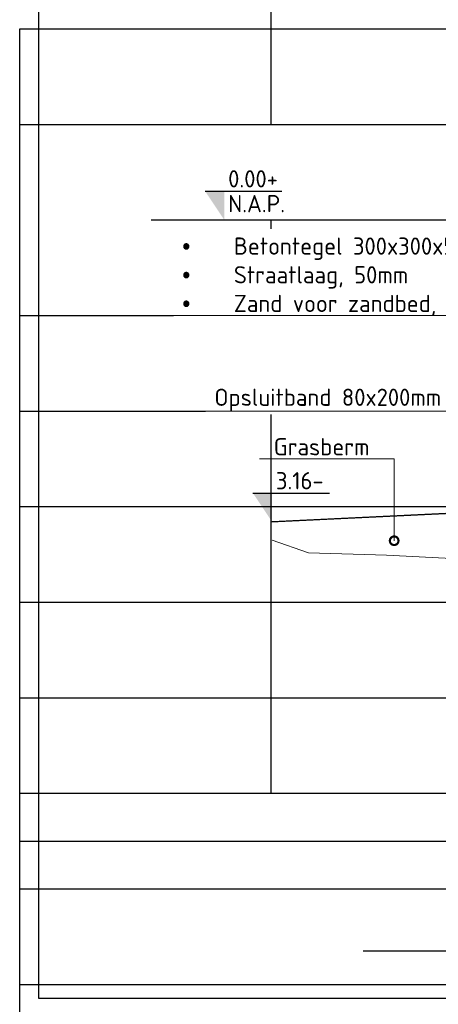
# Model space of a CAD drawing. Header units: millimetres. Extents: x 115999 to 116291, y 477119 to 477297.
# Tile 24 of 45: x 115999.29 to 116003.67, y 477263.91 to 477274.21. Entities that reach past the tile are written whole.
import ezdxf
from ezdxf import colors
from ezdxf.entities.mleader import LeaderData, LeaderLine
from ezdxf.math import Vec2, Vec3

# ---------------------------------------------------------------- set-up
doc = ezdxf.new("R2010")
doc.units = ezdxf.units.MM
doc.linetypes.add('AL-NAP_LIJN', pattern=[15.25, 12, -1.5, 0.25, -1.5])
doc.linetypes.add('XX-AFBREEK', pattern=[7, 4, -1, 1, -1])
for name, color, linetype, lineweight in [('B-WE-GW-MAAIVELD-GD', 93, 'Continuous', 18), ('X-XX-AL-AFBREEKLIJN-GD', 7, 'XX-AFBREEK', 25), ('X-XX-AL-DETAIL1-GD', 7, 'Continuous', 25), ('X-XX-AL-NAP-GD', 7, 'AL-NAP_LIJN', 25), ('X-XX-AL-PEILMAAT-SD', 7, 'Continuous', 25), ('X-XX-AL-VERWIJZING-T18', 7, 'Continuous', 18)]:
    doc.layers.add(name, color=color, linetype=linetype, lineweight=lineweight)
doc.layers.add('X-XX-AL-HULPLIJN-GD', color=205, linetype='Continuous', lineweight=25, plot=False)
doc.styles.add('NLCS-ISO', font='txt')
doc.styles.add('NLCS-ISO-ANNOTATIEF-T18', font='txt', dxfattribs={"height": 1.8})

# ---------------------------------------------------------------- blocks, each defined once
blk = doc.blocks.new('SAL-PEILMAAT_INFRACAD_R01-SOD')
blk.add_line((-2, 3), (6, 3))
blk.add_solid([(-2, 3), (0, 3), (0, 0)])
at = {"style": 'NLCS-ISO'}
for tag, p in [('...', (0.4, 3.4)), ('REF', (0.4, 0.8))]:
    blk.add_attdef(tag, p, '', height=1.8, dxfattribs=at)
blk = doc.blocks.new('_DotSmall')
at = {"color": 0, "linetype": 'ByBlock', "const_width": 0.5}
blk.add_lwpolyline([(-0.0625, 0, 1), (0.0625, 0, 1)], format="xyb", close=True, dxfattribs=at)
blk = doc.blocks.new('SAL-PEILMAAT_INFRACAD_H01-SOD')
blk.add_line((-2, 3), (6, 3))
blk.add_solid([(-2, 3), (0, 3), (0, 0)])
at = {"style": 'NLCS-ISO'}
blk.add_attdef('...', (0.4, 3.4), '', height=1.8, dxfattribs=at)

msp = doc.modelspace()

# ---------------------------------------------------------------- linework, layer by layer
at = {"layer": 'B-WE-GW-MAAIVELD-GD', "color": 93, "linetype": 'Continuous', "lineweight": 18}
msp.add_lwpolyline([(116001.934, 477268.766), (116002.314, 477268.634), (116003.132, 477268.611), (116007.624, 477268.378), (116008.997, 477268.396), (116013.635, 477268.484), (116014.666, 477268.592), (116017.792, 477268.817), (116018.349, 477268.845), (116018.411, 477268.872), (116018.673, 477268.86), (116018.706, 477268.864), (116018.713, 477268.859), (116018.759, 477268.865), (116018.761, 477268.865), (116019.558, 477268.97), (116020.633, 477268.992), (116024.665, 477269.083), (116025.092, 477269.097), (116026.423, 477269.104), (116027.196, 477269.113)], dxfattribs=at)
at = {"layer": 'X-XX-AL-AFBREEKLIJN-GD'}
msp.add_lwpolyline([(116001.925, 477266.118), (116001.925, 477279.508)], dxfattribs=at)
at = {"layer": 'X-XX-AL-DETAIL1-GD'}
for points in [[(116001.925, 477268.959), (116003.967, 477269.055)], [(116003.967, 477269.055), (116001.934, 477268.959)]]:
    msp.add_lwpolyline(points, dxfattribs=at)
at = {"layer": 'X-XX-AL-DETAIL1-GD', "flags": 128}
msp.add_lwpolyline([(116002.887, 477264.469), (116057.922, 477264.469)], dxfattribs=at)
at = {"layer": 'X-XX-AL-HULPLIJN-GD'}
for p, q in [((115999.293, 477273.118), (116062.943, 477273.118)), ((115999.293, 477271.118), (116062.247, 477271.118)), ((115999.293, 477270.118), (116062.97, 477270.118)), ((115999.293, 477269.118), (116028.918, 477269.118)), ((115999.293, 477268.118), (116063.031, 477268.118)), ((115999.293, 477267.118), (116060.836, 477267.118)), ((115999.293, 477266.118), (116028.918, 477266.118)), ((115999.293, 477265.618), (116028.918, 477265.618)), ((115999.293, 477265.118), (116028.918, 477265.118)), ((115999.293, 477265.118), (116028.918, 477265.118)), ((115999.293, 477264.118), (116028.918, 477264.118))]:
    msp.add_line(p, q, dxfattribs=at)
for points in [[(115999.493, 477274.434), (116060.049, 477274.434), (116060.049, 477263.969), (115999.493, 477263.969)], [(115999.293, 477274.118), (116060.452, 477274.118), (116060.452, 477262.514), (115999.293, 477262.514)]]:
    msp.add_lwpolyline(points, close=True, dxfattribs=at)
at = {"layer": 'X-XX-AL-NAP-GD'}
msp.add_line((116000.67, 477272.118), (116060.198, 477272.118), dxfattribs=at)

# ---------------------------------------------------------------- block references
at = {"layer": 'X-XX-AL-PEILMAAT-SD', "xscale": 0.1, "yscale": 0.1, "zscale": 0.1}
for name, p, values in [('SAL-PEILMAAT_INFRACAD_R01-SOD', (116001.434, 477272.118), {'...': '0.00+', 'REF': 'N.A.P.'}), ('SAL-PEILMAAT_INFRACAD_H01-SOD', (116001.934, 477268.959), {'...': '3.16-'})]:
    msp.add_blockref(name, p, dxfattribs=at).add_auto_attribs(values)

# ---------------------------------------------------------------- next in the draw order: leaders
at = {"layer": 'X-XX-AL-VERWIJZING-T18'}
ml = msp.add_multileader_mtext('Standard', dxfattribs=at)
ml.set_content('\\pxi-3,l3,t3;{\\fSymbol|b0|i0|c2|p18;·^I}Betontegel 300x300x50mm\\P{\\fSymbol|b0|i0|c2|p18;·^I}Straatlaag, 50mm\\P{\\fSymbol|b0|i0|c2|p18;·^I}Zand voor zandbed, 200mm ', color=256, style='NLCS-ISO-ANNOTATIEF-T18')
ml.set_leader_properties(color=256, linetype='ByLayer', lineweight=-1)
ml.set_arrow_properties(name='DOTSMALL')
ml.build(insert=Vec2(0, 0))
ml.multileader.update_dxf_attribs({"text_left_attachment_type": 5, "text_right_attachment_type": 5, "dogleg_length": 1.8, "arrow_head_size": 0.18, "scale": 0.1})
ctx = ml.context
ctx.base_point, ctx.scale, ctx.char_height, ctx.arrow_head_size, ctx.landing_gap_size, ctx.plane_origin = Vec3(116000.904, 477271.118), 0.1, 0.18, 0.18, 0.09, Vec3(116004.748, 477269.005)
ctx.left_attachment, ctx.right_attachment = 5, 5
notes = []
notes.append((ctx, [(0, (1, 1, 0), (116004.747, 477271.118), (-1, 0), 0.18, [(3, [(116004.747, 477268.762), (116004.747, 477268.932), (116004.747, 477268.99)], 0, [])])]))
ctx.mtext.insert, ctx.mtext.flow_direction = Vec3(116000.994, 477271.934), 5
ctx.mtext.has_bg_fill, ctx.mtext.bg_color, ctx.mtext.bg_scale_factor, ctx.mtext.bg_transparency, ctx.mtext.use_window_bg_color = 1, -1027028792, 1.5, 0, 1
for ctx, leaders in notes:
    for number, flags, end, landing, length, lines in leaders:
        leader = LeaderData()
        leader.index, (leader.has_last_leader_line, leader.has_dogleg_vector, leader.attachment_direction) = number, flags
        leader.last_leader_point, leader.dogleg_vector, leader.dogleg_length = Vec3(end), Vec3(landing), length
        for number, points, colour, breaks in lines:
            line = LeaderLine()
            line.index, line.vertices, line.color, line.breaks = number, Vec3.list(points), colors.encode_raw_color(colour), breaks
            leader.lines.append(line)
        ctx.leaders.append(leader)

# ---------------------------------------------------------------- next in the draw order: leaders
ml = msp.add_multileader_mtext('Standard', dxfattribs=at)
ml.set_content('Opsluitband 80x200mm', color=256, style='NLCS-ISO-ANNOTATIEF-T18')
ml.set_leader_properties(color=256, linetype='ByLayer', lineweight=-1)
ml.build(insert=Vec2(0, 0))
ml.multileader.update_dxf_attribs({"text_left_attachment_type": 5, "text_right_attachment_type": 5, "dogleg_length": 1.8, "arrow_head_size": 0.18, "scale": 0.1})
ctx = ml.context
ctx.base_point, ctx.scale, ctx.char_height, ctx.arrow_head_size, ctx.landing_gap_size, ctx.plane_origin = Vec3(116001.24, 477270.118), 0.1, 0.18, 0.18, 0.09, Vec3(116004.013, 477267.383)
ctx.left_attachment, ctx.right_attachment = 5, 5
notes = []
notes.append((ctx, [(0, (1, 1, 0), (116004.012, 477270.118), (-1, 0), 0.18, [(0, [(116004.012, 477268.97)], 0, [])])]))
ctx.mtext.insert, ctx.mtext.flow_direction = Vec3(116001.33, 477270.352), 5
ctx.mtext.has_bg_fill, ctx.mtext.bg_color, ctx.mtext.bg_scale_factor, ctx.mtext.bg_transparency, ctx.mtext.use_window_bg_color = 1, -1027028792, 1.5, 0, 1
for ctx, leaders in notes:
    for number, flags, end, landing, length, lines in leaders:
        leader = LeaderData()
        leader.index, (leader.has_last_leader_line, leader.has_dogleg_vector, leader.attachment_direction) = number, flags
        leader.last_leader_point, leader.dogleg_vector, leader.dogleg_length = Vec3(end), Vec3(landing), length
        for number, points, colour, breaks in lines:
            line = LeaderLine()
            line.index, line.vertices, line.color, line.breaks = number, Vec3.list(points), colors.encode_raw_color(colour), breaks
            leader.lines.append(line)
        ctx.leaders.append(leader)

# ---------------------------------------------------------------- next in the draw order: leaders
ml = msp.add_multileader_mtext('Standard', dxfattribs=at)
ml.set_content('Grasberm', color=256, style='NLCS-ISO-ANNOTATIEF-T18')
ml.set_leader_properties(color=256, linetype='ByLayer', lineweight=-1)
ml.set_arrow_properties(name='DOTSMALL')
ml.build(insert=Vec2(0, 0))
ml.multileader.update_dxf_attribs({"text_left_attachment_type": 5, "text_right_attachment_type": 5, "dogleg_length": 1.8, "arrow_head_size": 0.18, "scale": 0.1})
ctx = ml.context
ctx.base_point, ctx.scale, ctx.char_height, ctx.arrow_head_size, ctx.landing_gap_size, ctx.plane_origin = Vec3(116001.861, 477269.618), 0.1, 0.18, 0.18, 0.09, Vec3(116003.212, 477268.818)
ctx.left_attachment, ctx.right_attachment = 5, 5
notes = []
notes.append((ctx, [(0, (1, 1, 0), (116003.211, 477269.618), (-1, 0), 0.18, [(1, [(116003.211, 477268.761)], 0, [])])]))
ctx.mtext.insert, ctx.mtext.flow_direction = Vec3(116001.951, 477269.834), 5
for ctx, leaders in notes:
    for number, flags, end, landing, length, lines in leaders:
        leader = LeaderData()
        leader.index, (leader.has_last_leader_line, leader.has_dogleg_vector, leader.attachment_direction) = number, flags
        leader.last_leader_point, leader.dogleg_vector, leader.dogleg_length = Vec3(end), Vec3(landing), length
        for number, points, colour, breaks in lines:
            line = LeaderLine()
            line.index, line.vertices, line.color, line.breaks = number, Vec3.list(points), colors.encode_raw_color(colour), breaks
            leader.lines.append(line)
        ctx.leaders.append(leader)

doc.saveas('drawing.dxf')
